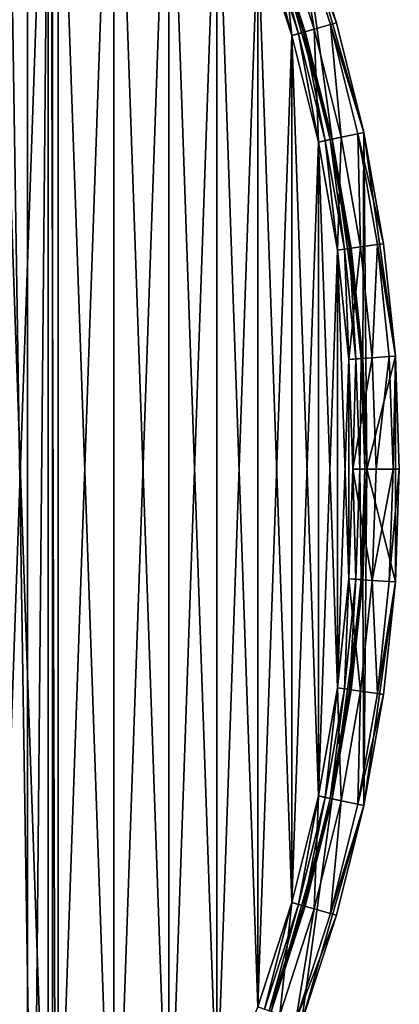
# Model space of a CAD drawing. Header units: millimetres. Extents: x -35 to 35, y -56 to 57.
# Tile 29 of 87: x 27 to 35, y -12 to 10. Entities that reach past the tile are written whole.
import ezdxf

# ---------------------------------------------------------------- set-up
doc = ezdxf.new("R2010")
doc.units = ezdxf.units.MM
doc.header["$LTSCALE"] = 25.4
doc.layers.get('0').update_dxf_attribs({"true_color": 0xff5454})

# ---------------------------------------------------------------- blocks, each defined once
blk = doc.blocks.new('MONO-LONG-I-M-BRASS-7732.STL#1')
at = {"color": 44, "true_color": 0x92621c}
mesh = blk.add_polyface(dxfattribs=at)
corners = [(25.287, -29.36, 14.115), (26.811, 41.57, 91.676), (26.811, -32.676, 17.43), (25.287, 44.886, 88.361)]
mesh.append_faces([[corners[k] for k in face] for face in [(0, 1, 2), (1, 0, 3)]], dxfattribs={"vtx0": -1, "color": 44})
mesh = blk.add_polyface(dxfattribs=at)
corners = [(26.811, -32.676, 17.43), (27.472, 38.116, 95.131), (27.472, -36.13, 20.885), (26.811, 41.57, 91.676)]
mesh.append_faces([[corners[k] for k in face] for face in [(0, 1, 2), (1, 0, 3)]], dxfattribs={"vtx0": -1, "color": 44})
mesh = blk.add_polyface(dxfattribs=at)
corners = [(27.472, -36.13, 20.885), (27.251, 34.633, 98.614), (27.251, -39.613, 24.368), (27.472, 38.116, 95.131)]
mesh.append_faces([[corners[k] for k in face] for face in [(0, 1, 2), (1, 0, 3)]], dxfattribs={"vtx0": -1, "color": 44})
at = {"color": 250, "true_color": 0x262626}
mesh = blk.add_polyface(dxfattribs=at)
corners = [(-34.461, -4.843, 416.63), (-34.461, 4.843, 416.63), (-34.8, 0, 416.63), (-33.452, -9.592, 416.63), (-34.1, 0, 416.63), (-33.768, -4.746, 416.63), (-32.779, -9.399, 416.63), (-31.791, -14.154, 416.63), (-31.152, -13.87, 416.63), (-29.512, -18.441, 416.63), (-28.918, -18.07, 416.63), (-26.658, -22.369, 416.63), (-26.122, -21.919, 416.63), (-23.286, -25.861, 416.63), (-22.817, -25.341, 416.63), (-19.46, -28.851, 416.63), (-19.068, -28.27, 416.63), (-15.255, -31.278, 416.63), (-14.948, -30.649, 416.63), (-10.754, -33.097, 416.63), (-10.537, -32.431, 416.63), (-6.043, -34.271, 416.63), (-5.921, -33.582, 416.63), (-1.215, -34.779, 416.63), (-1.19, -34.079, 416.63), (3.638, -34.609, 416.63), (3.564, -33.913, 416.63), (8.25, -33.087, 416.63), (8.419, -33.766, 416.63), (12.774, -31.617, 416.63), (13.036, -32.266, 416.63), (17.05, -29.531, 416.63), (17.4, -30.138, 416.63), (20.994, -26.871, 416.63), (21.425, -27.423, 416.63), (24.529, -23.688, 416.63), (25.033, -24.174, 416.63), (27.587, -20.043, 416.63), (28.154, -20.455, 416.63), (30.109, -16.009, 416.63), (30.727, -16.338, 416.63), (32.044, -11.663, 416.63), (32.701, -11.902, 416.63), (33.355, -7.09, 416.63), (34.04, -7.235, 416.63), (34.017, -2.379, 416.63), (34.1, 0, 416.63), (34.715, -2.428, 416.63), (-33.452, 9.592, 416.63), (-33.768, 4.746, 416.63), (-32.779, 9.399, 416.63), (-31.791, 14.154, 416.63), (-31.152, 13.87, 416.63), (-29.512, 18.441, 416.63), (-28.918, 18.07, 416.63), (-26.658, 22.369, 416.63), (-26.122, 21.919, 416.63), (-23.286, 25.861, 416.63), (-22.817, 25.341, 416.63), (-19.46, 28.851, 416.63), (-19.068, 28.27, 416.63), (-15.255, 31.278, 416.63), (-14.948, 30.649, 416.63), (-10.754, 33.097, 416.63), (-10.537, 32.431, 416.63), (-6.043, 34.271, 416.63), (-5.921, 33.582, 416.63), (-1.215, 34.779, 416.63), (-1.19, 34.079, 416.63), (3.638, 34.609, 416.63), (3.564, 33.913, 416.63), (8.25, 33.087, 416.63), (8.419, 33.766, 416.63), (12.774, 31.617, 416.63), (13.036, 32.266, 416.63), (17.05, 29.531, 416.63), (17.4, 30.138, 416.63), (20.994, 26.871, 416.63), (21.425, 27.423, 416.63), (24.529, 23.688, 416.63), (25.033, 24.174, 416.63), (27.587, 20.043, 416.63), (28.154, 20.455, 416.63), (30.109, 16.009, 416.63), (30.727, 16.338, 416.63), (32.044, 11.663, 416.63), (32.701, 11.902, 416.63), (33.355, 7.09, 416.63), (34.04, 7.235, 416.63), (34.017, 2.379, 416.63), (34.715, 2.428, 416.63), (34.8, 0, 416.63)]
mesh.append_faces([[corners[k] for k in face] for face in [(0, 1, 2), (90, 47, 91)]], dxfattribs={"vtx0": -1, "color": 250})
mesh.append_faces([[corners[k] for k in face] for face in [(4, 3, 5), (5, 3, 6), (6, 7, 8), (8, 9, 10), (10, 11, 12), (12, 13, 14), (14, 15, 16), (16, 17, 18), (18, 19, 20), (20, 21, 22), (22, 23, 24), (24, 25, 26), (26, 25, 27), (27, 28, 29), (29, 30, 31), (31, 32, 33), (33, 34, 35), (35, 36, 37), (37, 38, 39), (39, 40, 41), (41, 42, 43), (43, 44, 45), (45, 44, 46), (48, 50, 51), (51, 52, 53), (53, 54, 55), (55, 56, 57), (57, 58, 59), (59, 60, 61), (61, 62, 63), (63, 64, 65), (65, 66, 67), (67, 68, 69), (69, 71, 72), (72, 73, 74), (74, 75, 76), (76, 77, 78), (78, 79, 80), (80, 81, 82), (82, 83, 84), (84, 85, 86), (86, 87, 88), (88, 46, 90)]], dxfattribs={"vtx0": -1, "vtx1": -1, "color": 250})
mesh.append_faces([[corners[k] for k in face] for face in [(1, 3, 4), (90, 46, 47)]], dxfattribs={"vtx0": -1, "vtx1": -1, "vtx2": -1, "color": 250})
mesh.append_faces([[corners[k] for k in face] for face in [(1, 0, 3), (6, 3, 7), (8, 7, 9), (10, 9, 11), (12, 11, 13), (14, 13, 15), (16, 15, 17), (18, 17, 19), (20, 19, 21), (22, 21, 23), (24, 23, 25), (27, 25, 28), (29, 28, 30), (31, 30, 32), (33, 32, 34), (35, 34, 36), (37, 36, 38), (39, 38, 40), (41, 40, 42), (43, 42, 44), (46, 44, 47), (4, 48, 1), (48, 4, 49), (48, 49, 50), (51, 50, 52), (53, 52, 54), (55, 54, 56), (57, 56, 58), (59, 58, 60), (61, 60, 62), (63, 62, 64), (65, 64, 66), (67, 66, 68), (69, 68, 70), (69, 70, 71), (72, 71, 73), (74, 73, 75), (76, 75, 77), (78, 77, 79), (80, 79, 81), (82, 81, 83), (84, 83, 85), (86, 85, 87), (88, 87, 89), (88, 89, 46)]], dxfattribs={"vtx0": -1, "vtx2": -1, "color": 250})
at = {"color": 44, "true_color": 0x92621c}
mesh = blk.add_polyface(dxfattribs=at)
corners = [(27.251, -39.613, 24.368), (26.154, 31.234, 102.012), (26.154, -43.012, 27.766), (27.251, 34.633, 98.614)]
mesh.append_faces([[corners[k] for k in face] for face in [(0, 1, 2), (1, 0, 3)]], dxfattribs={"vtx0": -1, "color": 44})
at = {"color": 250, "true_color": 0x262626}
mesh = blk.add_polyface(dxfattribs=at)
corners = [(-33.718, 2.358, 397.63), (-33.718, -2.358, 397.63), (-33.8, 0, 397.63), (-33.471, 4.704, 397.63), (-33.471, -4.704, 397.63), (-33.061, 7.027, 397.63), (-33.061, -7.027, 397.63), (-32.491, 9.317, 397.63), (-32.491, -9.317, 397.63), (-31.762, 11.56, 397.63), (-31.762, -11.56, 397.63), (-30.878, 13.748, 397.63), (-30.878, -13.748, 397.63), (-29.844, 15.868, 397.63), (-29.844, -15.868, 397.63), (-28.664, 17.911, 397.63), (-28.664, -17.911, 397.63), (-27.345, 19.867, 397.63), (-27.345, -19.867, 397.63), (-25.892, 21.726, 397.63), (-25.892, -21.726, 397.63), (-24.314, 23.479, 397.63), (-24.314, -23.479, 397.63), (-22.617, 25.118, 397.63), (-22.617, -25.118, 397.63), (-20.809, 26.635, 397.63), (-20.809, -26.635, 397.63), (-18.901, 28.021, 397.63), (-18.901, -28.021, 397.63), (-16.9, 29.272, 397.63), (-16.9, -29.272, 397.63), (-14.817, 30.379, 397.63), (-14.817, -30.379, 397.63), (-12.662, 31.339, 397.63), (-12.662, -31.339, 397.63), (-11.25, 19, 397.63), (-10.445, 32.146, 397.63), (-10.923, 21.692, 397.63), (-9.961, 24.228, 397.63), (-8.177, 32.796, 397.63), (-8.421, 26.46, 397.63), (-6.391, 28.259, 397.63), (-5.869, 33.286, 397.63), (-3.989, 29.519, 397.63), (-3.533, 33.615, 397.63), (-1.356, 30.168, 397.63), (-1.18, 33.779, 397.63), (1.356, 30.168, 397.63), (1.18, 33.779, 397.63), (3.533, 33.615, 397.63), (3.989, 29.519, 397.63), (5.869, 33.286, 397.63), (6.391, 28.259, 397.63), (8.177, 32.796, 397.63), (8.421, 26.46, 397.63), (10.445, 32.146, 397.63), (9.961, 24.228, 397.63), (10.923, 21.692, 397.63), (12.662, 31.339, 397.63), (11.25, 19, 397.63), (-10.445, -32.146, 397.63), (-10.923, 16.308, 397.63), (-9.961, 13.772, 397.63), (-8.177, -32.796, 397.63), (-8.421, 11.54, 397.63), (-6.391, 9.741, 397.63), (-5.869, -33.286, 397.63), (-3.989, 8.481, 397.63), (-3.533, -33.615, 397.63), (-1.356, 7.832, 397.63), (-1.18, -33.779, 397.63), (1.356, 7.832, 397.63), (1.18, -33.779, 397.63), (3.533, -33.615, 397.63), (3.989, 8.481, 397.63), (5.869, -33.286, 397.63), (6.391, 9.741, 397.63), (8.177, -32.796, 397.63), (8.421, 11.54, 397.63), (10.445, -32.146, 397.63), (9.961, 13.772, 397.63), (10.923, 16.308, 397.63), (12.662, -31.339, 397.63), (14.817, 30.379, 397.63), (14.817, -30.379, 397.63), (16.9, 29.272, 397.63), (16.9, -29.272, 397.63), (18.901, 28.021, 397.63), (18.901, -28.021, 397.63), (20.809, 26.635, 397.63), (20.809, -26.635, 397.63), (22.617, 25.118, 397.63), (22.617, -25.118, 397.63), (24.314, 23.479, 397.63), (24.314, -23.479, 397.63), (25.892, 21.726, 397.63), (25.892, -21.726, 397.63), (27.345, 19.867, 397.63), (27.345, -19.867, 397.63), (28.664, 17.911, 397.63), (28.664, -17.911, 397.63), (29.844, 15.868, 397.63), (29.844, -15.868, 397.63), (30.878, 13.748, 397.63), (30.878, -13.748, 397.63), (31.762, 11.56, 397.63), (31.762, -11.56, 397.63), (32.491, 9.317, 397.63), (32.491, -9.317, 397.63), (33.061, 7.027, 397.63), (33.061, -7.027, 397.63), (33.471, 4.704, 397.63), (33.471, -4.704, 397.63), (33.718, 2.358, 397.63), (33.718, -2.358, 397.63), (33.8, 0, 397.63)]
mesh.append_faces([[corners[k] for k in face] for face in [(0, 1, 2), (114, 113, 115)]], dxfattribs={"vtx0": -1, "color": 250})
mesh.append_faces([[corners[k] for k in face] for face in [(1, 3, 4), (4, 5, 6), (6, 7, 8), (8, 9, 10), (10, 11, 12), (12, 13, 14), (14, 15, 16), (16, 17, 18), (18, 19, 20), (20, 21, 22), (22, 23, 24), (24, 25, 26), (26, 27, 28), (28, 29, 30), (30, 31, 32), (32, 33, 34), (35, 36, 37), (37, 36, 38), (38, 39, 40), (40, 39, 41), (41, 42, 43), (43, 44, 45), (45, 46, 47), (47, 49, 50), (50, 51, 52), (52, 53, 54), (54, 55, 56), (56, 55, 57), (57, 58, 59), (60, 62, 63), (63, 65, 66), (66, 67, 68), (68, 69, 70), (70, 71, 72), (72, 71, 73), (73, 74, 75), (75, 76, 77), (77, 78, 79), (79, 81, 82), (82, 83, 84), (84, 85, 86), (86, 87, 88), (88, 89, 90), (90, 91, 92), (92, 93, 94), (94, 95, 96), (96, 97, 98), (98, 99, 100), (100, 101, 102), (102, 103, 104), (104, 105, 106), (106, 107, 108), (108, 109, 110), (110, 111, 112), (112, 113, 114)]], dxfattribs={"vtx0": -1, "vtx1": -1, "color": 250})
mesh.append_faces([[corners[k] for k in face] for face in [(34, 33, 35), (82, 59, 58)]], dxfattribs={"vtx0": -1, "vtx1": -1, "vtx2": -1, "color": 250})
mesh.append_faces([[corners[k] for k in face] for face in [(1, 0, 3), (4, 3, 5), (6, 5, 7), (8, 7, 9), (10, 9, 11), (12, 11, 13), (14, 13, 15), (16, 15, 17), (18, 17, 19), (20, 19, 21), (22, 21, 23), (24, 23, 25), (26, 25, 27), (28, 27, 29), (30, 29, 31), (32, 31, 33), (35, 33, 36), (38, 36, 39), (41, 39, 42), (43, 42, 44), (45, 44, 46), (47, 46, 48), (47, 48, 49), (50, 49, 51), (52, 51, 53), (54, 53, 55), (57, 55, 58), (35, 60, 34), (60, 35, 61), (60, 61, 62), (63, 62, 64), (63, 64, 65), (66, 65, 67), (68, 67, 69), (70, 69, 71), (73, 71, 74), (75, 74, 76), (77, 76, 78), (79, 78, 80), (79, 80, 81), (82, 81, 59), (82, 58, 83), (84, 83, 85), (86, 85, 87), (88, 87, 89), (90, 89, 91), (92, 91, 93), (94, 93, 95), (96, 95, 97), (98, 97, 99), (100, 99, 101), (102, 101, 103), (104, 103, 105), (106, 105, 107), (108, 107, 109), (110, 109, 111), (112, 111, 113)]], dxfattribs={"vtx0": -1, "vtx2": -1, "color": 250})
mesh = blk.add_polyface(dxfattribs=at)
corners = [(-33.718, -2.358, 398.33), (-33.718, 2.358, 398.33), (-33.8, 0, 398.33), (-33.471, -4.704, 398.33), (-33.471, 4.704, 398.33), (-33.061, -7.027, 398.33), (-33.061, 7.027, 398.33), (-32.491, -9.317, 398.33), (-32.491, 9.317, 398.33), (-31.762, -11.56, 398.33), (-31.762, 11.56, 398.33), (-30.878, -13.748, 398.33), (-30.878, 13.748, 398.33), (-29.844, -15.868, 398.33), (-29.844, 15.868, 398.33), (-28.664, -17.911, 398.33), (-28.664, 17.911, 398.33), (-27.345, -19.867, 398.33), (-27.345, 19.867, 398.33), (-25.892, -21.726, 398.33), (-25.892, 21.726, 398.33), (-24.314, -23.479, 398.33), (-24.314, 23.479, 398.33), (-22.617, -25.118, 398.33), (-22.617, 25.118, 398.33), (-20.809, -26.635, 398.33), (-20.809, 26.635, 398.33), (-18.901, -28.021, 398.33), (-18.901, 28.021, 398.33), (-16.9, -29.272, 398.33), (-16.9, 29.272, 398.33), (-14.817, -30.379, 398.33), (-14.817, 30.379, 398.33), (-12.662, -31.339, 398.33), (-12.662, 31.339, 398.33), (-10.445, -32.146, 398.33), (-11.25, 19, 398.33), (-10.923, 16.308, 398.33), (-9.961, 13.772, 398.33), (-8.177, -32.796, 398.33), (-8.421, 11.54, 398.33), (-6.391, 9.741, 398.33), (-5.869, -33.286, 398.33), (-3.989, 8.481, 398.33), (-3.533, -33.615, 398.33), (-1.356, 7.832, 398.33), (-1.18, -33.779, 398.33), (1.356, 7.832, 398.33), (1.18, -33.779, 398.33), (3.533, -33.615, 398.33), (3.989, 8.481, 398.33), (5.869, -33.286, 398.33), (6.391, 9.741, 398.33), (8.177, -32.796, 398.33), (8.421, 11.54, 398.33), (10.445, -32.146, 398.33), (9.961, 13.772, 398.33), (10.923, 16.308, 398.33), (12.662, -31.339, 398.33), (11.25, 19, 398.33), (-10.445, 32.146, 398.33), (-10.923, 21.692, 398.33), (-9.961, 24.228, 398.33), (-8.177, 32.796, 398.33), (-8.421, 26.46, 398.33), (-6.391, 28.259, 398.33), (-5.869, 33.286, 398.33), (-3.989, 29.519, 398.33), (-3.533, 33.615, 398.33), (-1.356, 30.168, 398.33), (-1.18, 33.779, 398.33), (1.356, 30.168, 398.33), (1.18, 33.779, 398.33), (3.533, 33.615, 398.33), (3.989, 29.519, 398.33), (5.869, 33.286, 398.33), (6.391, 28.259, 398.33), (8.177, 32.796, 398.33), (8.421, 26.46, 398.33), (10.445, 32.146, 398.33), (9.961, 24.228, 398.33), (10.923, 21.692, 398.33), (12.662, 31.339, 398.33), (14.817, -30.379, 398.33), (14.817, 30.379, 398.33), (16.9, -29.272, 398.33), (16.9, 29.272, 398.33), (18.901, -28.021, 398.33), (18.901, 28.021, 398.33), (20.809, -26.635, 398.33), (20.809, 26.635, 398.33), (22.617, -25.118, 398.33), (22.617, 25.118, 398.33), (24.314, -23.479, 398.33), (24.314, 23.479, 398.33), (25.892, -21.726, 398.33), (25.892, 21.726, 398.33), (27.345, -19.867, 398.33), (27.345, 19.867, 398.33), (28.664, -17.911, 398.33), (28.664, 17.911, 398.33), (29.844, -15.868, 398.33), (29.844, 15.868, 398.33), (30.878, -13.748, 398.33), (30.878, 13.748, 398.33), (31.762, -11.56, 398.33), (31.762, 11.56, 398.33), (32.491, -9.317, 398.33), (32.491, 9.317, 398.33), (33.061, -7.027, 398.33), (33.061, 7.027, 398.33), (33.471, -4.704, 398.33), (33.471, 4.704, 398.33), (33.718, -2.358, 398.33), (33.718, 2.358, 398.33), (33.8, 0, 398.33)]
mesh.append_faces([[corners[k] for k in face] for face in [(0, 1, 2), (114, 113, 115)]], dxfattribs={"vtx0": -1, "color": 250})
mesh.append_faces([[corners[k] for k in face] for face in [(1, 3, 4), (4, 5, 6), (6, 7, 8), (8, 9, 10), (10, 11, 12), (12, 13, 14), (14, 15, 16), (16, 17, 18), (18, 19, 20), (20, 21, 22), (22, 23, 24), (24, 25, 26), (26, 27, 28), (28, 29, 30), (30, 31, 32), (32, 33, 34), (36, 35, 37), (37, 35, 38), (38, 39, 40), (40, 39, 41), (41, 42, 43), (43, 44, 45), (45, 46, 47), (47, 49, 50), (50, 51, 52), (52, 53, 54), (54, 55, 56), (56, 55, 57), (57, 58, 59), (60, 62, 63), (63, 65, 66), (66, 67, 68), (68, 69, 70), (70, 71, 72), (72, 71, 73), (73, 74, 75), (75, 76, 77), (77, 78, 79), (79, 81, 82), (82, 83, 84), (84, 85, 86), (86, 87, 88), (88, 89, 90), (90, 91, 92), (92, 93, 94), (94, 95, 96), (96, 97, 98), (98, 99, 100), (100, 101, 102), (102, 103, 104), (104, 105, 106), (106, 107, 108), (108, 109, 110), (110, 111, 112), (112, 113, 114)]], dxfattribs={"vtx0": -1, "vtx1": -1, "color": 250})
mesh.append_faces([[corners[k] for k in face] for face in [(34, 35, 36), (82, 59, 58)]], dxfattribs={"vtx0": -1, "vtx1": -1, "vtx2": -1, "color": 250})
mesh.append_faces([[corners[k] for k in face] for face in [(1, 0, 3), (4, 3, 5), (6, 5, 7), (8, 7, 9), (10, 9, 11), (12, 11, 13), (14, 13, 15), (16, 15, 17), (18, 17, 19), (20, 19, 21), (22, 21, 23), (24, 23, 25), (26, 25, 27), (28, 27, 29), (30, 29, 31), (32, 31, 33), (34, 33, 35), (38, 35, 39), (41, 39, 42), (43, 42, 44), (45, 44, 46), (47, 46, 48), (47, 48, 49), (50, 49, 51), (52, 51, 53), (54, 53, 55), (57, 55, 58), (36, 60, 34), (60, 36, 61), (60, 61, 62), (63, 62, 64), (63, 64, 65), (66, 65, 67), (68, 67, 69), (70, 69, 71), (73, 71, 74), (75, 74, 76), (77, 76, 78), (79, 78, 80), (79, 80, 81), (82, 81, 59), (82, 58, 83), (84, 83, 85), (86, 85, 87), (88, 87, 89), (90, 89, 91), (92, 91, 93), (94, 93, 95), (96, 95, 97), (98, 97, 99), (100, 99, 101), (102, 101, 103), (104, 103, 105), (106, 105, 107), (108, 107, 109), (110, 109, 111), (112, 111, 113)]], dxfattribs={"vtx0": -1, "vtx2": -1, "color": 250})
mesh = blk.add_polyface(dxfattribs=at)
corners = [(32.575, 11.856, 398.13), (32.971, 9.454, 397.764), (32.231, 11.731, 397.764), (33.323, 9.555, 398.13)]
mesh.append_faces([[corners[k] for k in face] for face in [(0, 1, 2), (1, 0, 3)]], dxfattribs={"vtx0": -1, "color": 250})
mesh = blk.add_polyface(dxfattribs=at)
corners = [(32.575, 11.856, 398.13), (33.452, 9.592, 398.63), (33.323, 9.555, 398.13), (32.701, 11.902, 398.63)]
mesh.append_faces([[corners[k] for k in face] for face in [(0, 1, 2), (1, 0, 3)]], dxfattribs={"vtx0": -1, "color": 250})
mesh = blk.add_polyface(dxfattribs=at)
corners = [(32.701, 11.902, 416.63), (34.04, 7.235, 416.63), (33.452, 9.592, 398.63)]
mesh.append_faces([[corners[k] for k in face] for face in [(0, 1, 2)]], dxfattribs={"color": 250})
mesh = blk.add_polyface(dxfattribs=at)
corners = [(32.701, 11.902, 416.63), (33.452, 9.592, 398.63), (32.701, 11.902, 398.63)]
mesh.append_faces([[corners[k] for k in face] for face in [(0, 1, 2)]], dxfattribs={"color": 250})
mesh = blk.add_polyface(dxfattribs=at)
corners = [(32.231, 11.731, 397.764), (32.491, 9.317, 397.63), (31.762, 11.56, 397.63), (32.971, 9.454, 397.764)]
mesh.append_faces([[corners[k] for k in face] for face in [(0, 1, 2), (1, 0, 3)]], dxfattribs={"vtx0": -1, "color": 250})
mesh = blk.add_polyface(dxfattribs=at)
corners = [(32.635, 9.358, 398.37), (32.006, 11.649, 398.48), (31.903, 11.612, 398.37), (32.74, 9.388, 398.48)]
mesh.append_faces([[corners[k] for k in face] for face in [(0, 1, 2), (1, 0, 3)]], dxfattribs={"vtx0": -1, "color": 250})
mesh = blk.add_polyface(dxfattribs=at)
corners = [(32.779, 9.399, 398.63), (32.006, 11.649, 398.48), (32.74, 9.388, 398.48), (32.044, 11.663, 398.63)]
mesh.append_faces([[corners[k] for k in face] for face in [(0, 1, 2), (1, 0, 3)]], dxfattribs={"vtx0": -1, "color": 250})
mesh = blk.add_polyface(dxfattribs=at)
corners = [(32.044, 11.663, 416.63), (32.779, 9.399, 398.63), (33.355, 7.09, 416.63)]
mesh.append_faces([[corners[k] for k in face] for face in [(0, 1, 2)]], dxfattribs={"color": 250})
mesh = blk.add_polyface(dxfattribs=at)
corners = [(32.044, 11.663, 398.63), (32.779, 9.399, 398.63), (32.044, 11.663, 416.63)]
mesh.append_faces([[corners[k] for k in face] for face in [(0, 1, 2)]], dxfattribs={"color": 250})
mesh = blk.add_polyface(dxfattribs=at)
corners = [(32.491, 9.317, 398.33), (31.903, 11.612, 398.37), (31.762, 11.56, 398.33), (32.635, 9.358, 398.37)]
mesh.append_faces([[corners[k] for k in face] for face in [(0, 1, 2), (1, 0, 3)]], dxfattribs={"vtx0": -1, "color": 250})
mesh = blk.add_polyface(dxfattribs=at)
corners = [(33.323, 9.555, 398.13), (33.55, 7.131, 397.764), (32.971, 9.454, 397.764), (33.908, 7.207, 398.13)]
mesh.append_faces([[corners[k] for k in face] for face in [(0, 1, 2), (1, 0, 3)]], dxfattribs={"vtx0": -1, "color": 250})
mesh = blk.add_polyface(dxfattribs=at)
corners = [(33.323, 9.555, 398.13), (34.04, 7.235, 398.63), (33.908, 7.207, 398.13), (33.452, 9.592, 398.63)]
mesh.append_faces([[corners[k] for k in face] for face in [(0, 1, 2), (1, 0, 3)]], dxfattribs={"vtx0": -1, "color": 250})
mesh = blk.add_polyface(dxfattribs=at)
corners = [(33.452, 9.592, 398.63), (34.04, 7.235, 416.63), (34.04, 7.235, 398.63)]
mesh.append_faces([[corners[k] for k in face] for face in [(0, 1, 2)]], dxfattribs={"color": 250})
mesh = blk.add_polyface(dxfattribs=at)
corners = [(32.971, 9.454, 397.764), (33.061, 7.027, 397.63), (32.491, 9.317, 397.63), (33.55, 7.131, 397.764)]
mesh.append_faces([[corners[k] for k in face] for face in [(0, 1, 2), (1, 0, 3)]], dxfattribs={"vtx0": -1, "color": 250})
mesh = blk.add_polyface(dxfattribs=at)
corners = [(33.061, 7.027, 398.33), (32.635, 9.358, 398.37), (32.491, 9.317, 398.33), (33.208, 7.059, 398.37)]
mesh.append_faces([[corners[k] for k in face] for face in [(0, 1, 2), (1, 0, 3)]], dxfattribs={"vtx0": -1, "color": 250})
mesh = blk.add_polyface(dxfattribs=at)
corners = [(33.208, 7.059, 398.37), (32.74, 9.388, 398.48), (32.635, 9.358, 398.37), (33.316, 7.081, 398.48)]
mesh.append_faces([[corners[k] for k in face] for face in [(0, 1, 2), (1, 0, 3)]], dxfattribs={"vtx0": -1, "color": 250})
mesh = blk.add_polyface(dxfattribs=at)
corners = [(33.355, 7.09, 398.63), (32.74, 9.388, 398.48), (33.316, 7.081, 398.48), (32.779, 9.399, 398.63)]
mesh.append_faces([[corners[k] for k in face] for face in [(0, 1, 2), (1, 0, 3)]], dxfattribs={"vtx0": -1, "color": 250})
mesh = blk.add_polyface(dxfattribs=at)
corners = [(32.779, 9.399, 398.63), (33.355, 7.09, 398.63), (33.355, 7.09, 416.63)]
mesh.append_faces([[corners[k] for k in face] for face in [(0, 1, 2)]], dxfattribs={"color": 250})
mesh = blk.add_polyface(dxfattribs=at)
corners = [(33.908, 7.207, 398.13), (33.966, 4.774, 397.764), (33.55, 7.131, 397.764), (34.329, 4.825, 398.13)]
mesh.append_faces([[corners[k] for k in face] for face in [(0, 1, 2), (1, 0, 3)]], dxfattribs={"vtx0": -1, "color": 250})
mesh = blk.add_polyface(dxfattribs=at)
corners = [(33.908, 7.207, 398.13), (34.461, 4.843, 398.63), (34.329, 4.825, 398.13), (34.04, 7.235, 398.63)]
mesh.append_faces([[corners[k] for k in face] for face in [(0, 1, 2), (1, 0, 3)]], dxfattribs={"vtx0": -1, "color": 250})
mesh = blk.add_polyface(dxfattribs=at)
corners = [(34.04, 7.235, 416.63), (34.715, 2.428, 416.63), (34.461, 4.843, 398.63)]
mesh.append_faces([[corners[k] for k in face] for face in [(0, 1, 2)]], dxfattribs={"color": 250})
mesh = blk.add_polyface(dxfattribs=at)
corners = [(34.04, 7.235, 416.63), (34.461, 4.843, 398.63), (34.04, 7.235, 398.63)]
mesh.append_faces([[corners[k] for k in face] for face in [(0, 1, 2)]], dxfattribs={"color": 250})
mesh = blk.add_polyface(dxfattribs=at)
corners = [(33.55, 7.131, 397.764), (33.471, 4.704, 397.63), (33.061, 7.027, 397.63), (33.966, 4.774, 397.764)]
mesh.append_faces([[corners[k] for k in face] for face in [(0, 1, 2), (1, 0, 3)]], dxfattribs={"vtx0": -1, "color": 250})
mesh = blk.add_polyface(dxfattribs=at)
corners = [(33.471, 4.704, 398.33), (33.208, 7.059, 398.37), (33.061, 7.027, 398.33), (33.62, 4.725, 398.37)]
mesh.append_faces([[corners[k] for k in face] for face in [(0, 1, 2), (1, 0, 3)]], dxfattribs={"vtx0": -1, "color": 250})
mesh = blk.add_polyface(dxfattribs=at)
corners = [(33.62, 4.725, 398.37), (33.316, 7.081, 398.48), (33.208, 7.059, 398.37), (33.728, 4.74, 398.48)]
mesh.append_faces([[corners[k] for k in face] for face in [(0, 1, 2), (1, 0, 3)]], dxfattribs={"vtx0": -1, "color": 250})
mesh = blk.add_polyface(dxfattribs=at)
corners = [(33.768, 4.746, 398.63), (33.316, 7.081, 398.48), (33.728, 4.74, 398.48), (33.355, 7.09, 398.63)]
mesh.append_faces([[corners[k] for k in face] for face in [(0, 1, 2), (1, 0, 3)]], dxfattribs={"vtx0": -1, "color": 250})
mesh = blk.add_polyface(dxfattribs=at)
corners = [(33.355, 7.09, 416.63), (33.768, 4.746, 398.63), (34.017, 2.379, 416.63)]
mesh.append_faces([[corners[k] for k in face] for face in [(0, 1, 2)]], dxfattribs={"color": 250})
mesh = blk.add_polyface(dxfattribs=at)
corners = [(33.355, 7.09, 398.63), (33.768, 4.746, 398.63), (33.355, 7.09, 416.63)]
mesh.append_faces([[corners[k] for k in face] for face in [(0, 1, 2)]], dxfattribs={"color": 250})
mesh = blk.add_polyface(dxfattribs=at)
corners = [(33.966, 4.774, 397.764), (33.718, 2.358, 397.63), (33.471, 4.704, 397.63), (34.216, 2.393, 397.764)]
mesh.append_faces([[corners[k] for k in face] for face in [(0, 1, 2), (1, 0, 3)]], dxfattribs={"vtx0": -1, "color": 250})
mesh = blk.add_polyface(dxfattribs=at)
corners = [(33.718, 2.358, 398.33), (33.62, 4.725, 398.37), (33.471, 4.704, 398.33), (33.867, 2.368, 398.37)]
mesh.append_faces([[corners[k] for k in face] for face in [(0, 1, 2), (1, 0, 3)]], dxfattribs={"vtx0": -1, "color": 250})
mesh = blk.add_polyface(dxfattribs=at)
corners = [(33.867, 2.368, 398.37), (33.728, 4.74, 398.48), (33.62, 4.725, 398.37), (33.977, 2.376, 398.48)]
mesh.append_faces([[corners[k] for k in face] for face in [(0, 1, 2), (1, 0, 3)]], dxfattribs={"vtx0": -1, "color": 250})
mesh = blk.add_polyface(dxfattribs=at)
corners = [(34.017, 2.379, 398.63), (33.728, 4.74, 398.48), (33.977, 2.376, 398.48), (33.768, 4.746, 398.63)]
mesh.append_faces([[corners[k] for k in face] for face in [(0, 1, 2), (1, 0, 3)]], dxfattribs={"vtx0": -1, "color": 250})
mesh = blk.add_polyface(dxfattribs=at)
corners = [(33.768, 4.746, 398.63), (34.017, 2.379, 398.63), (34.017, 2.379, 416.63)]
mesh.append_faces([[corners[k] for k in face] for face in [(0, 1, 2)]], dxfattribs={"color": 250})
mesh = blk.add_polyface(dxfattribs=at)
corners = [(34.329, 4.825, 398.13), (34.216, 2.393, 397.764), (33.966, 4.774, 397.764), (34.582, 2.418, 398.13)]
mesh.append_faces([[corners[k] for k in face] for face in [(0, 1, 2), (1, 0, 3)]], dxfattribs={"vtx0": -1, "color": 250})
mesh = blk.add_polyface(dxfattribs=at)
corners = [(34.329, 4.825, 398.13), (34.715, 2.428, 398.63), (34.582, 2.418, 398.13), (34.461, 4.843, 398.63)]
mesh.append_faces([[corners[k] for k in face] for face in [(0, 1, 2), (1, 0, 3)]], dxfattribs={"vtx0": -1, "color": 250})
mesh = blk.add_polyface(dxfattribs=at)
corners = [(34.461, 4.843, 398.63), (34.715, 2.428, 416.63), (34.715, 2.428, 398.63)]
mesh.append_faces([[corners[k] for k in face] for face in [(0, 1, 2)]], dxfattribs={"color": 250})
mesh = blk.add_polyface(dxfattribs=at)
corners = [(34.216, 2.393, 397.764), (33.8, 0, 397.63), (33.718, 2.358, 397.63), (34.3, 0, 397.764)]
mesh.append_faces([[corners[k] for k in face] for face in [(0, 1, 2), (1, 0, 3)]], dxfattribs={"vtx0": -1, "color": 250})
mesh = blk.add_polyface(dxfattribs=at)
corners = [(33.8, 0, 398.33), (33.867, 2.368, 398.37), (33.718, 2.358, 398.33), (33.95, 0, 398.37)]
mesh.append_faces([[corners[k] for k in face] for face in [(0, 1, 2), (1, 0, 3)]], dxfattribs={"vtx0": -1, "color": 250})
mesh = blk.add_polyface(dxfattribs=at)
corners = [(33.95, 0, 398.37), (33.977, 2.376, 398.48), (33.867, 2.368, 398.37), (34.06, 0, 398.48)]
mesh.append_faces([[corners[k] for k in face] for face in [(0, 1, 2), (1, 0, 3)]], dxfattribs={"vtx0": -1, "color": 250})
mesh = blk.add_polyface(dxfattribs=at)
corners = [(34.017, 2.379, 398.63), (34.06, 0, 398.48), (34.1, 0, 398.63), (33.977, 2.376, 398.48)]
mesh.append_faces([[corners[k] for k in face] for face in [(0, 1, 2), (1, 0, 3)]], dxfattribs={"vtx0": -1, "color": 250})
mesh = blk.add_polyface(dxfattribs=at)
corners = [(34.017, 2.379, 416.63), (34.1, 0, 398.63), (34.1, 0, 416.63), (34.017, 2.379, 398.63)]
mesh.append_faces([[corners[k] for k in face] for face in [(0, 1, 2), (1, 0, 3)]], dxfattribs={"vtx0": -1, "color": 250})
mesh = blk.add_polyface(dxfattribs=at)
corners = [(34.3, 0, 397.764), (34.582, 2.418, 398.13), (34.666, 0, 398.13), (34.216, 2.393, 397.764)]
mesh.append_faces([[corners[k] for k in face] for face in [(0, 1, 2), (1, 0, 3)]], dxfattribs={"vtx0": -1, "color": 250})
mesh = blk.add_polyface(dxfattribs=at)
corners = [(34.666, 0, 398.13), (34.715, 2.428, 398.63), (34.8, 0, 398.63), (34.582, 2.418, 398.13)]
mesh.append_faces([[corners[k] for k in face] for face in [(0, 1, 2), (1, 0, 3)]], dxfattribs={"vtx0": -1, "color": 250})
mesh = blk.add_polyface(dxfattribs=at)
corners = [(34.8, 0, 398.63), (34.715, 2.428, 416.63), (34.8, 0, 416.63), (34.715, 2.428, 398.63)]
mesh.append_faces([[corners[k] for k in face] for face in [(0, 1, 2), (1, 0, 3)]], dxfattribs={"vtx0": -1, "color": 250})
mesh = blk.add_polyface(dxfattribs=at)
corners = [(33.8, 0, 397.63), (34.216, -2.393, 397.764), (33.718, -2.358, 397.63), (34.3, 0, 397.764)]
mesh.append_faces([[corners[k] for k in face] for face in [(0, 1, 2), (1, 0, 3)]], dxfattribs={"vtx0": -1, "color": 250})
mesh = blk.add_polyface(dxfattribs=at)
corners = [(33.867, -2.368, 398.37), (33.8, 0, 398.33), (33.718, -2.358, 398.33), (33.95, 0, 398.37)]
mesh.append_faces([[corners[k] for k in face] for face in [(0, 1, 2), (1, 0, 3)]], dxfattribs={"vtx0": -1, "color": 250})
mesh = blk.add_polyface(dxfattribs=at)
corners = [(33.977, -2.376, 398.48), (33.95, 0, 398.37), (33.867, -2.368, 398.37), (34.06, 0, 398.48)]
mesh.append_faces([[corners[k] for k in face] for face in [(0, 1, 2), (1, 0, 3)]], dxfattribs={"vtx0": -1, "color": 250})
mesh = blk.add_polyface(dxfattribs=at)
corners = [(34.1, 0, 398.63), (33.977, -2.376, 398.48), (34.017, -2.379, 398.63), (34.06, 0, 398.48)]
mesh.append_faces([[corners[k] for k in face] for face in [(0, 1, 2), (1, 0, 3)]], dxfattribs={"vtx0": -1, "color": 250})
mesh = blk.add_polyface(dxfattribs=at)
corners = [(34.1, 0, 416.63), (34.017, -2.379, 398.63), (34.017, -2.379, 416.63), (34.1, 0, 398.63)]
mesh.append_faces([[corners[k] for k in face] for face in [(0, 1, 2), (1, 0, 3)]], dxfattribs={"vtx0": -1, "color": 250})
mesh = blk.add_polyface(dxfattribs=at)
corners = [(34.216, -2.393, 397.764), (34.666, 0, 398.13), (34.582, -2.418, 398.13), (34.3, 0, 397.764)]
mesh.append_faces([[corners[k] for k in face] for face in [(0, 1, 2), (1, 0, 3)]], dxfattribs={"vtx0": -1, "color": 250})
mesh = blk.add_polyface(dxfattribs=at)
corners = [(34.582, -2.418, 398.13), (34.8, 0, 398.63), (34.715, -2.428, 398.63), (34.666, 0, 398.13)]
mesh.append_faces([[corners[k] for k in face] for face in [(0, 1, 2), (1, 0, 3)]], dxfattribs={"vtx0": -1, "color": 250})
mesh = blk.add_polyface(dxfattribs=at)
corners = [(34.8, 0, 398.63), (34.715, -2.428, 416.63), (34.715, -2.428, 398.63), (34.8, 0, 416.63)]
mesh.append_faces([[corners[k] for k in face] for face in [(0, 1, 2), (1, 0, 3)]], dxfattribs={"vtx0": -1, "color": 250})
mesh = blk.add_polyface(dxfattribs=at)
corners = [(34.017, -2.379, 416.63), (33.768, -4.746, 398.63), (33.355, -7.09, 416.63)]
mesh.append_faces([[corners[k] for k in face] for face in [(0, 1, 2)]], dxfattribs={"color": 250})
mesh = blk.add_polyface(dxfattribs=at)
corners = [(33.718, -2.358, 397.63), (33.966, -4.774, 397.764), (33.471, -4.704, 397.63), (34.216, -2.393, 397.764)]
mesh.append_faces([[corners[k] for k in face] for face in [(0, 1, 2), (1, 0, 3)]], dxfattribs={"vtx0": -1, "color": 250})
mesh = blk.add_polyface(dxfattribs=at)
corners = [(33.62, -4.725, 398.37), (33.718, -2.358, 398.33), (33.471, -4.704, 398.33), (33.867, -2.368, 398.37)]
mesh.append_faces([[corners[k] for k in face] for face in [(0, 1, 2), (1, 0, 3)]], dxfattribs={"vtx0": -1, "color": 250})
mesh = blk.add_polyface(dxfattribs=at)
corners = [(33.728, -4.74, 398.48), (33.867, -2.368, 398.37), (33.62, -4.725, 398.37), (33.977, -2.376, 398.48)]
mesh.append_faces([[corners[k] for k in face] for face in [(0, 1, 2), (1, 0, 3)]], dxfattribs={"vtx0": -1, "color": 250})
mesh = blk.add_polyface(dxfattribs=at)
corners = [(34.017, -2.379, 398.63), (33.728, -4.74, 398.48), (33.768, -4.746, 398.63), (33.977, -2.376, 398.48)]
mesh.append_faces([[corners[k] for k in face] for face in [(0, 1, 2), (1, 0, 3)]], dxfattribs={"vtx0": -1, "color": 250})
mesh = blk.add_polyface(dxfattribs=at)
corners = [(34.017, -2.379, 398.63), (33.768, -4.746, 398.63), (34.017, -2.379, 416.63)]
mesh.append_faces([[corners[k] for k in face] for face in [(0, 1, 2)]], dxfattribs={"color": 250})
mesh = blk.add_polyface(dxfattribs=at)
corners = [(34.216, -2.393, 397.764), (34.329, -4.825, 398.13), (33.966, -4.774, 397.764), (34.582, -2.418, 398.13)]
mesh.append_faces([[corners[k] for k in face] for face in [(0, 1, 2), (1, 0, 3)]], dxfattribs={"vtx0": -1, "color": 250})
mesh = blk.add_polyface(dxfattribs=at)
corners = [(34.715, -2.428, 416.63), (34.04, -7.235, 416.63), (34.461, -4.843, 398.63)]
mesh.append_faces([[corners[k] for k in face] for face in [(0, 1, 2)]], dxfattribs={"color": 250})
mesh = blk.add_polyface(dxfattribs=at)
corners = [(34.329, -4.825, 398.13), (34.715, -2.428, 398.63), (34.461, -4.843, 398.63), (34.582, -2.418, 398.13)]
mesh.append_faces([[corners[k] for k in face] for face in [(0, 1, 2), (1, 0, 3)]], dxfattribs={"vtx0": -1, "color": 250})
mesh = blk.add_polyface(dxfattribs=at)
corners = [(34.715, -2.428, 416.63), (34.461, -4.843, 398.63), (34.715, -2.428, 398.63)]
mesh.append_faces([[corners[k] for k in face] for face in [(0, 1, 2)]], dxfattribs={"color": 250})
mesh = blk.add_polyface(dxfattribs=at)
corners = [(33.471, -4.704, 397.63), (33.55, -7.131, 397.764), (33.061, -7.027, 397.63), (33.966, -4.774, 397.764)]
mesh.append_faces([[corners[k] for k in face] for face in [(0, 1, 2), (1, 0, 3)]], dxfattribs={"vtx0": -1, "color": 250})
mesh = blk.add_polyface(dxfattribs=at)
corners = [(33.208, -7.059, 398.37), (33.471, -4.704, 398.33), (33.061, -7.027, 398.33), (33.62, -4.725, 398.37)]
mesh.append_faces([[corners[k] for k in face] for face in [(0, 1, 2), (1, 0, 3)]], dxfattribs={"vtx0": -1, "color": 250})
mesh = blk.add_polyface(dxfattribs=at)
corners = [(33.316, -7.081, 398.48), (33.62, -4.725, 398.37), (33.208, -7.059, 398.37), (33.728, -4.74, 398.48)]
mesh.append_faces([[corners[k] for k in face] for face in [(0, 1, 2), (1, 0, 3)]], dxfattribs={"vtx0": -1, "color": 250})
mesh = blk.add_polyface(dxfattribs=at)
corners = [(33.768, -4.746, 398.63), (33.316, -7.081, 398.48), (33.355, -7.09, 398.63), (33.728, -4.74, 398.48)]
mesh.append_faces([[corners[k] for k in face] for face in [(0, 1, 2), (1, 0, 3)]], dxfattribs={"vtx0": -1, "color": 250})
mesh = blk.add_polyface(dxfattribs=at)
corners = [(33.768, -4.746, 398.63), (33.355, -7.09, 398.63), (33.355, -7.09, 416.63)]
mesh.append_faces([[corners[k] for k in face] for face in [(0, 1, 2)]], dxfattribs={"color": 250})
mesh = blk.add_polyface(dxfattribs=at)
corners = [(33.966, -4.774, 397.764), (33.908, -7.207, 398.13), (33.55, -7.131, 397.764), (34.329, -4.825, 398.13)]
mesh.append_faces([[corners[k] for k in face] for face in [(0, 1, 2), (1, 0, 3)]], dxfattribs={"vtx0": -1, "color": 250})
mesh = blk.add_polyface(dxfattribs=at)
corners = [(33.908, -7.207, 398.13), (34.461, -4.843, 398.63), (34.04, -7.235, 398.63), (34.329, -4.825, 398.13)]
mesh.append_faces([[corners[k] for k in face] for face in [(0, 1, 2), (1, 0, 3)]], dxfattribs={"vtx0": -1, "color": 250})
mesh = blk.add_polyface(dxfattribs=at)
corners = [(34.461, -4.843, 398.63), (34.04, -7.235, 416.63), (34.04, -7.235, 398.63)]
mesh.append_faces([[corners[k] for k in face] for face in [(0, 1, 2)]], dxfattribs={"color": 250})
mesh = blk.add_polyface(dxfattribs=at)
corners = [(33.355, -7.09, 416.63), (32.779, -9.399, 398.63), (32.044, -11.663, 416.63)]
mesh.append_faces([[corners[k] for k in face] for face in [(0, 1, 2)]], dxfattribs={"color": 250})
mesh = blk.add_polyface(dxfattribs=at)
corners = [(33.061, -7.027, 397.63), (32.971, -9.454, 397.764), (32.491, -9.317, 397.63), (33.55, -7.131, 397.764)]
mesh.append_faces([[corners[k] for k in face] for face in [(0, 1, 2), (1, 0, 3)]], dxfattribs={"vtx0": -1, "color": 250})
mesh = blk.add_polyface(dxfattribs=at)
corners = [(32.635, -9.358, 398.37), (33.061, -7.027, 398.33), (32.491, -9.317, 398.33), (33.208, -7.059, 398.37)]
mesh.append_faces([[corners[k] for k in face] for face in [(0, 1, 2), (1, 0, 3)]], dxfattribs={"vtx0": -1, "color": 250})
mesh = blk.add_polyface(dxfattribs=at)
corners = [(32.74, -9.388, 398.48), (33.208, -7.059, 398.37), (32.635, -9.358, 398.37), (33.316, -7.081, 398.48)]
mesh.append_faces([[corners[k] for k in face] for face in [(0, 1, 2), (1, 0, 3)]], dxfattribs={"vtx0": -1, "color": 250})
mesh = blk.add_polyface(dxfattribs=at)
corners = [(33.355, -7.09, 398.63), (32.74, -9.388, 398.48), (32.779, -9.399, 398.63), (33.316, -7.081, 398.48)]
mesh.append_faces([[corners[k] for k in face] for face in [(0, 1, 2), (1, 0, 3)]], dxfattribs={"vtx0": -1, "color": 250})
mesh = blk.add_polyface(dxfattribs=at)
corners = [(33.355, -7.09, 398.63), (32.779, -9.399, 398.63), (33.355, -7.09, 416.63)]
mesh.append_faces([[corners[k] for k in face] for face in [(0, 1, 2)]], dxfattribs={"color": 250})
mesh = blk.add_polyface(dxfattribs=at)
corners = [(33.55, -7.131, 397.764), (33.323, -9.555, 398.13), (32.971, -9.454, 397.764), (33.908, -7.207, 398.13)]
mesh.append_faces([[corners[k] for k in face] for face in [(0, 1, 2), (1, 0, 3)]], dxfattribs={"vtx0": -1, "color": 250})
mesh = blk.add_polyface(dxfattribs=at)
corners = [(34.04, -7.235, 416.63), (32.701, -11.902, 416.63), (33.452, -9.592, 398.63)]
mesh.append_faces([[corners[k] for k in face] for face in [(0, 1, 2)]], dxfattribs={"color": 250})
mesh = blk.add_polyface(dxfattribs=at)
corners = [(33.323, -9.555, 398.13), (34.04, -7.235, 398.63), (33.452, -9.592, 398.63), (33.908, -7.207, 398.13)]
mesh.append_faces([[corners[k] for k in face] for face in [(0, 1, 2), (1, 0, 3)]], dxfattribs={"vtx0": -1, "color": 250})
mesh = blk.add_polyface(dxfattribs=at)
corners = [(34.04, -7.235, 416.63), (33.452, -9.592, 398.63), (34.04, -7.235, 398.63)]
mesh.append_faces([[corners[k] for k in face] for face in [(0, 1, 2)]], dxfattribs={"color": 250})
mesh = blk.add_polyface(dxfattribs=at)
corners = [(32.491, -9.317, 397.63), (32.231, -11.731, 397.764), (31.762, -11.56, 397.63), (32.971, -9.454, 397.764)]
mesh.append_faces([[corners[k] for k in face] for face in [(0, 1, 2), (1, 0, 3)]], dxfattribs={"vtx0": -1, "color": 250})
mesh = blk.add_polyface(dxfattribs=at)
corners = [(31.903, -11.612, 398.37), (32.491, -9.317, 398.33), (31.762, -11.56, 398.33), (32.635, -9.358, 398.37)]
mesh.append_faces([[corners[k] for k in face] for face in [(0, 1, 2), (1, 0, 3)]], dxfattribs={"vtx0": -1, "color": 250})
mesh = blk.add_polyface(dxfattribs=at)
corners = [(32.006, -11.649, 398.48), (32.635, -9.358, 398.37), (31.903, -11.612, 398.37), (32.74, -9.388, 398.48)]
mesh.append_faces([[corners[k] for k in face] for face in [(0, 1, 2), (1, 0, 3)]], dxfattribs={"vtx0": -1, "color": 250})
mesh = blk.add_polyface(dxfattribs=at)
corners = [(32.779, -9.399, 398.63), (32.006, -11.649, 398.48), (32.044, -11.663, 398.63), (32.74, -9.388, 398.48)]
mesh.append_faces([[corners[k] for k in face] for face in [(0, 1, 2), (1, 0, 3)]], dxfattribs={"vtx0": -1, "color": 250})
mesh = blk.add_polyface(dxfattribs=at)
corners = [(32.779, -9.399, 398.63), (32.044, -11.663, 398.63), (32.044, -11.663, 416.63)]
mesh.append_faces([[corners[k] for k in face] for face in [(0, 1, 2)]], dxfattribs={"color": 250})
mesh = blk.add_polyface(dxfattribs=at)
corners = [(32.971, -9.454, 397.764), (32.575, -11.856, 398.13), (32.231, -11.731, 397.764), (33.323, -9.555, 398.13)]
mesh.append_faces([[corners[k] for k in face] for face in [(0, 1, 2), (1, 0, 3)]], dxfattribs={"vtx0": -1, "color": 250})
mesh = blk.add_polyface(dxfattribs=at)
corners = [(32.575, -11.856, 398.13), (33.452, -9.592, 398.63), (32.701, -11.902, 398.63), (33.323, -9.555, 398.13)]
mesh.append_faces([[corners[k] for k in face] for face in [(0, 1, 2), (1, 0, 3)]], dxfattribs={"vtx0": -1, "color": 250})
mesh = blk.add_polyface(dxfattribs=at)
corners = [(33.452, -9.592, 398.63), (32.701, -11.902, 416.63), (32.701, -11.902, 398.63)]
mesh.append_faces([[corners[k] for k in face] for face in [(0, 1, 2)]], dxfattribs={"color": 250})

msp = doc.modelspace()

# ---------------------------------------------------------------- block references
at = {"color": 0}
msp.add_blockref('MONO-LONG-I-M-BRASS-7732.STL#1', (0, 0), dxfattribs=at)

doc.saveas('drawing.dxf')
